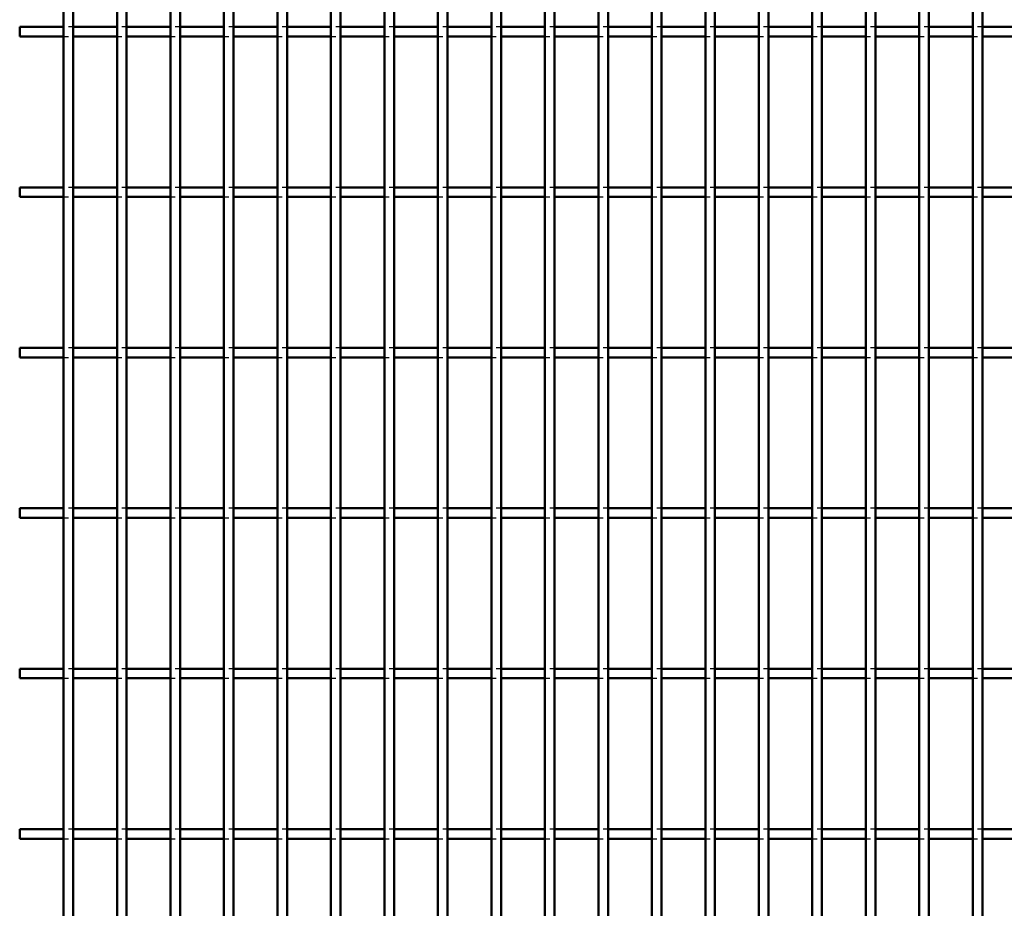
# Model space of a CAD drawing. Header units: millimetres. Extents: x -1015 to 606, y -500 to 954.
# Tile 5 of 36: x -410 to -206, y -315 to -131. Entities that reach past the tile are written whole.
import ezdxf

# ---------------------------------------------------------------- set-up
doc = ezdxf.new("R2010")
doc.units = ezdxf.units.MM
doc.linetypes.add('Dashed', pattern=[2, 1, -1])
doc.layers.add('AM_0', color=7, linetype='Continuous', lineweight=50)
doc.layers.add('AM_9', color=6, linetype='Dashed', lineweight=25)

# ---------------------------------------------------------------- blocks, each defined once
blk = doc.blocks.new('20_b9ivx4l7rkazm7r19v6qdyxkg________0_in_LPP2303311211120010003500_4')
at = {"layer": 'AM_0'}
for p, q in [((-400.96, -498), (-400.96, 498)), ((-398.96, -498), (-398.96, 498))]:
    blk.add_line(p, q, dxfattribs=at)
blk = doc.blocks.new('21_ufnlkhttu1fv2wo7rs1jqq7jd________0_in_LPP2303311211120010003500_4')
at = {"layer": 'AM_0'}
for p, q in [((-389.85, -498), (-389.85, 498)), ((-387.85, -498), (-387.85, 498))]:
    blk.add_line(p, q, dxfattribs=at)
blk = doc.blocks.new('22_hobgk9ei0oy7ge2rfniw9nuhb________0_in_LPP2303311211120010003500_4')
at = {"layer": 'AM_0'}
for p, q in [((-378.74, -498), (-378.74, 498)), ((-376.74, -498), (-376.74, 498))]:
    blk.add_line(p, q, dxfattribs=at)
blk = doc.blocks.new('23_7saxboh8l6sf9unbe8uggi7tl________0_in_LPP2303311211120010003500_4')
at = {"layer": 'AM_0'}
for p, q in [((-367.63, -498), (-367.63, 498)), ((-365.63, -498), (-365.63, 498))]:
    blk.add_line(p, q, dxfattribs=at)
blk = doc.blocks.new('24_174xf1a6877azo5z7wm1a33te________0_in_LPP2303311211120010003500_4')
at = {"layer": 'AM_0'}
for p, q in [((-356.52, -498), (-356.52, 498)), ((-354.52, -498), (-354.52, 498))]:
    blk.add_line(p, q, dxfattribs=at)
blk = doc.blocks.new('25_0iaknucqwzturcli5fsi6uh1n________0_in_LPP2303311211120010003500_4')
at = {"layer": 'AM_0'}
for p, q in [((-345.41, -498), (-345.41, 498)), ((-343.41, -498), (-343.41, 498))]:
    blk.add_line(p, q, dxfattribs=at)
blk = doc.blocks.new('26_es3xljby4ga29mbldcdrpm4el________0_in_LPP2303311211120010003500_4')
at = {"layer": 'AM_0'}
for p, q in [((-334.3, -498), (-334.3, 498)), ((-332.3, -498), (-332.3, 498))]:
    blk.add_line(p, q, dxfattribs=at)
blk = doc.blocks.new('27_r4i38nn1fzficjzfan4tdn6fq________0_in_LPP2303311211120010003500_4')
at = {"layer": 'AM_0'}
for p, q in [((-323.19, -498), (-323.19, 498)), ((-321.19, -498), (-321.19, 498))]:
    blk.add_line(p, q, dxfattribs=at)
blk = doc.blocks.new('28_yiw1eeb3guy2vz7v7uuff6l2j________0_in_LPP2303311211120010003500_4')
at = {"layer": 'AM_0'}
for p, q in [((-312.08, -498), (-312.08, 498)), ((-310.08, -498), (-310.08, 498))]:
    blk.add_line(p, q, dxfattribs=at)
blk = doc.blocks.new('29_l7u4xeykbmnhocfqa7s5eecsd________0_in_LPP2303311211120010003500_4')
at = {"layer": 'AM_0'}
for p, q in [((-300.97, -498), (-300.97, 498)), ((-298.97, -498), (-298.97, 498))]:
    blk.add_line(p, q, dxfattribs=at)
blk = doc.blocks.new('30_efvoe0zs6ik1ns1lmvk1f4gic________0_in_LPP2303311211120010003500_4')
at = {"layer": 'AM_0'}
for p, q in [((-289.86, -498), (-289.86, 498)), ((-287.86, -498), (-287.86, 498))]:
    blk.add_line(p, q, dxfattribs=at)
blk = doc.blocks.new('31_4q2sju2es4840s73s42qaz9yb________0_in_LPP2303311211120010003500_4')
at = {"layer": 'AM_0'}
for p, q in [((-278.75, -498), (-278.75, 498)), ((-276.75, -498), (-276.75, 498))]:
    blk.add_line(p, q, dxfattribs=at)
blk = doc.blocks.new('32_kbw3r86akd85r6uud1wrak5ae________0_in_LPP2303311211120010003500_4')
at = {"layer": 'AM_0'}
for p, q in [((-267.64, -498), (-267.64, 498)), ((-265.64, -498), (-265.64, 498))]:
    blk.add_line(p, q, dxfattribs=at)
blk = doc.blocks.new('33_bqim4rgqh8g6xrc9hobr12qmy________0_in_LPP2303311211120010003500_4')
at = {"layer": 'AM_0'}
for p, q in [((-256.53, -498), (-256.53, 498)), ((-254.53, -498), (-254.53, 498))]:
    blk.add_line(p, q, dxfattribs=at)
blk = doc.blocks.new('34_kq8p6gp3f8lbrd2mac67wwqxd________0_in_LPP2303311211120010003500_4')
at = {"layer": 'AM_0'}
for p, q in [((-245.42, -498), (-245.42, 498)), ((-243.42, -498), (-243.42, 498))]:
    blk.add_line(p, q, dxfattribs=at)
blk = doc.blocks.new('35_3ohi85i9ybtl62p0k716i2nnd________0_in_LPP2303311211120010003500_4')
at = {"layer": 'AM_0'}
for p, q in [((-234.31, -498), (-234.31, 498)), ((-232.31, -498), (-232.31, 498))]:
    blk.add_line(p, q, dxfattribs=at)
blk = doc.blocks.new('36_8ks6mjzjm1ajwxlqhmqkzzouj________0_in_LPP2303311211120010003500_4')
at = {"layer": 'AM_0'}
for p, q in [((-223.2, -498), (-223.2, 498)), ((-221.2, -498), (-221.2, 498))]:
    blk.add_line(p, q, dxfattribs=at)
blk = doc.blocks.new('37_t8kj4po48gv5l3sftjn7ik7dc________0_in_LPP2303311211120010003500_4')
at = {"layer": 'AM_0'}
for p, q in [((-212.09, -498), (-212.09, 498)), ((-210.09, -498), (-210.09, 498))]:
    blk.add_line(p, q, dxfattribs=at)
blk = doc.blocks.new('116_xn9st585wrcomz2m0mykvu8rd________0_in_LPP2303311211120010003500_4')
at = {"layer": 'AM_0'}
for p, q in [((-410.07, -300.97), (-410.07, -298.97)), ((-400.96, -298.97), (-410.07, -298.97)), ((-400.96, -298.97), (-400.96, -300.97)), ((-398.96, -300.97), (-398.96, -298.97)), ((-389.85, -298.97), (-398.96, -298.97)), ((-389.85, -298.97), (-389.85, -300.97)), ((-387.85, -300.97), (-387.85, -298.97)), ((-378.74, -298.97), (-387.85, -298.97)), ((-378.74, -298.97), (-378.74, -300.97)), ((-376.74, -300.97), (-376.74, -298.97)), ((-367.63, -298.97), (-376.74, -298.97)), ((-367.63, -298.97), (-367.63, -300.97)), ((-365.63, -300.97), (-365.63, -298.97)), ((-356.52, -298.97), (-365.63, -298.97)), ((-356.52, -298.97), (-356.52, -300.97)), ((-354.52, -300.97), (-354.52, -298.97)), ((-345.41, -298.97), (-354.52, -298.97)), ((-345.41, -298.97), (-345.41, -300.97)), ((-343.41, -300.97), (-343.41, -298.97)), ((-334.3, -298.97), (-343.41, -298.97)), ((-334.3, -298.97), (-334.3, -300.97)), ((-332.3, -300.97), (-332.3, -298.97)), ((-323.19, -298.97), (-332.3, -298.97)), ((-323.19, -298.97), (-323.19, -300.97)), ((-321.19, -300.97), (-321.19, -298.97)), ((-312.08, -298.97), (-321.19, -298.97)), ((-312.08, -298.97), (-312.08, -300.97)), ((-310.08, -300.97), (-310.08, -298.97)), ((-300.97, -298.97), (-310.08, -298.97)), ((-300.97, -298.97), (-300.97, -300.97)), ((-298.97, -300.97), (-298.97, -298.97)), ((-289.86, -298.97), (-298.97, -298.97)), ((-289.86, -298.97), (-289.86, -300.97)), ((-287.86, -300.97), (-287.86, -298.97)), ((-278.75, -298.97), (-287.86, -298.97)), ((-278.75, -298.97), (-278.75, -300.97)), ((-276.75, -300.97), (-276.75, -298.97)), ((-267.64, -298.97), (-276.75, -298.97)), ((-267.64, -298.97), (-267.64, -300.97)), ((-265.64, -300.97), (-265.64, -298.97)), ((-256.53, -298.97), (-265.64, -298.97)), ((-256.53, -298.97), (-256.53, -300.97)), ((-254.53, -300.97), (-254.53, -298.97)), ((-245.42, -298.97), (-254.53, -298.97)), ((-245.42, -298.97), (-245.42, -300.97)), ((-243.42, -300.97), (-243.42, -298.97)), ((-234.31, -298.97), (-243.42, -298.97)), ((-234.31, -298.97), (-234.31, -300.97)), ((-232.31, -300.97), (-232.31, -298.97)), ((-223.2, -298.97), (-232.31, -298.97)), ((-223.2, -298.97), (-223.2, -300.97)), ((-221.2, -300.97), (-221.2, -298.97)), ((-212.09, -298.97), (-221.2, -298.97)), ((-212.09, -298.97), (-212.09, -300.97)), ((-200.98, -298.97), (-210.09, -298.97)), ((-210.09, -300.97), (-210.09, -298.97)), ((-400.96, -300.97), (-410.07, -300.97)), ((-389.85, -300.97), (-398.96, -300.97)), ((-378.74, -300.97), (-387.85, -300.97)), ((-367.63, -300.97), (-376.74, -300.97)), ((-356.52, -300.97), (-365.63, -300.97)), ((-345.41, -300.97), (-354.52, -300.97)), ((-334.3, -300.97), (-343.41, -300.97)), ((-323.19, -300.97), (-332.3, -300.97)), ((-312.08, -300.97), (-321.19, -300.97)), ((-300.97, -300.97), (-310.08, -300.97)), ((-289.86, -300.97), (-298.97, -300.97)), ((-278.75, -300.97), (-287.86, -300.97)), ((-267.64, -300.97), (-276.75, -300.97)), ((-256.53, -300.97), (-265.64, -300.97)), ((-245.42, -300.97), (-254.53, -300.97)), ((-234.31, -300.97), (-243.42, -300.97)), ((-223.2, -300.97), (-232.31, -300.97)), ((-212.09, -300.97), (-221.2, -300.97)), ((-200.98, -300.97), (-210.09, -300.97))]:
    blk.add_line(p, q, dxfattribs=at)
at = {"layer": 'AM_9'}
for p, q in [((-398.96, -298.97), (-400.96, -298.97)), ((-387.85, -298.97), (-389.85, -298.97)), ((-376.74, -298.97), (-378.74, -298.97)), ((-365.63, -298.97), (-367.63, -298.97)), ((-354.52, -298.97), (-356.52, -298.97)), ((-343.41, -298.97), (-345.41, -298.97)), ((-332.3, -298.97), (-334.3, -298.97)), ((-321.19, -298.97), (-323.19, -298.97)), ((-310.08, -298.97), (-312.08, -298.97)), ((-298.97, -298.97), (-300.97, -298.97)), ((-287.86, -298.97), (-289.86, -298.97)), ((-276.75, -298.97), (-278.75, -298.97)), ((-265.64, -298.97), (-267.64, -298.97)), ((-254.53, -298.97), (-256.53, -298.97)), ((-243.42, -298.97), (-245.42, -298.97)), ((-232.31, -298.97), (-234.31, -298.97)), ((-221.2, -298.97), (-223.2, -298.97)), ((-210.09, -298.97), (-212.09, -298.97)), ((-400.96, -300.97), (-398.96, -300.97)), ((-389.85, -300.97), (-387.85, -300.97)), ((-378.74, -300.97), (-376.74, -300.97)), ((-367.63, -300.97), (-365.63, -300.97)), ((-356.52, -300.97), (-354.52, -300.97)), ((-345.41, -300.97), (-343.41, -300.97)), ((-334.3, -300.97), (-332.3, -300.97)), ((-323.19, -300.97), (-321.19, -300.97)), ((-312.08, -300.97), (-310.08, -300.97)), ((-300.97, -300.97), (-298.97, -300.97)), ((-289.86, -300.97), (-287.86, -300.97)), ((-278.75, -300.97), (-276.75, -300.97)), ((-267.64, -300.97), (-265.64, -300.97)), ((-256.53, -300.97), (-254.53, -300.97)), ((-245.42, -300.97), (-243.42, -300.97)), ((-234.31, -300.97), (-232.31, -300.97)), ((-223.2, -300.97), (-221.2, -300.97)), ((-212.09, -300.97), (-210.09, -300.97))]:
    blk.add_line(p, q, dxfattribs=at)
blk = doc.blocks.new('117_vaggfbyupqw2juxly387p0o7k________0_in_LPP2303311211120010003500_4')
at = {"layer": 'AM_0'}
for p, q in [((-410.07, -267.64), (-410.07, -265.64)), ((-400.96, -265.64), (-410.07, -265.64)), ((-400.96, -265.64), (-400.96, -267.64)), ((-398.96, -267.64), (-398.96, -265.64)), ((-389.85, -265.64), (-398.96, -265.64)), ((-389.85, -265.64), (-389.85, -267.64)), ((-387.85, -267.64), (-387.85, -265.64)), ((-378.74, -265.64), (-387.85, -265.64)), ((-378.74, -265.64), (-378.74, -267.64)), ((-376.74, -267.64), (-376.74, -265.64)), ((-367.63, -265.64), (-376.74, -265.64)), ((-367.63, -265.64), (-367.63, -267.64)), ((-365.63, -267.64), (-365.63, -265.64)), ((-356.52, -265.64), (-365.63, -265.64)), ((-356.52, -265.64), (-356.52, -267.64)), ((-354.52, -267.64), (-354.52, -265.64)), ((-345.41, -265.64), (-354.52, -265.64)), ((-345.41, -265.64), (-345.41, -267.64)), ((-343.41, -267.64), (-343.41, -265.64)), ((-334.3, -265.64), (-343.41, -265.64)), ((-334.3, -265.64), (-334.3, -267.64)), ((-332.3, -267.64), (-332.3, -265.64)), ((-323.19, -265.64), (-332.3, -265.64)), ((-323.19, -265.64), (-323.19, -267.64)), ((-321.19, -267.64), (-321.19, -265.64)), ((-312.08, -265.64), (-321.19, -265.64)), ((-312.08, -265.64), (-312.08, -267.64)), ((-310.08, -267.64), (-310.08, -265.64)), ((-300.97, -265.64), (-310.08, -265.64)), ((-300.97, -265.64), (-300.97, -267.64)), ((-298.97, -267.64), (-298.97, -265.64)), ((-289.86, -265.64), (-298.97, -265.64)), ((-289.86, -265.64), (-289.86, -267.64)), ((-287.86, -267.64), (-287.86, -265.64)), ((-278.75, -265.64), (-287.86, -265.64)), ((-278.75, -265.64), (-278.75, -267.64)), ((-276.75, -267.64), (-276.75, -265.64)), ((-267.64, -265.64), (-276.75, -265.64)), ((-267.64, -265.64), (-267.64, -267.64)), ((-265.64, -267.64), (-265.64, -265.64)), ((-256.53, -265.64), (-265.64, -265.64)), ((-256.53, -265.64), (-256.53, -267.64)), ((-254.53, -267.64), (-254.53, -265.64)), ((-245.42, -265.64), (-254.53, -265.64)), ((-245.42, -265.64), (-245.42, -267.64)), ((-243.42, -267.64), (-243.42, -265.64)), ((-234.31, -265.64), (-243.42, -265.64)), ((-234.31, -265.64), (-234.31, -267.64)), ((-232.31, -267.64), (-232.31, -265.64)), ((-223.2, -265.64), (-232.31, -265.64)), ((-223.2, -265.64), (-223.2, -267.64)), ((-221.2, -267.64), (-221.2, -265.64)), ((-212.09, -265.64), (-221.2, -265.64)), ((-212.09, -265.64), (-212.09, -267.64)), ((-200.98, -265.64), (-210.09, -265.64)), ((-210.09, -267.64), (-210.09, -265.64)), ((-400.96, -267.64), (-410.07, -267.64)), ((-389.85, -267.64), (-398.96, -267.64)), ((-378.74, -267.64), (-387.85, -267.64)), ((-367.63, -267.64), (-376.74, -267.64)), ((-356.52, -267.64), (-365.63, -267.64)), ((-345.41, -267.64), (-354.52, -267.64)), ((-334.3, -267.64), (-343.41, -267.64)), ((-323.19, -267.64), (-332.3, -267.64)), ((-312.08, -267.64), (-321.19, -267.64)), ((-300.97, -267.64), (-310.08, -267.64)), ((-289.86, -267.64), (-298.97, -267.64)), ((-278.75, -267.64), (-287.86, -267.64)), ((-267.64, -267.64), (-276.75, -267.64)), ((-256.53, -267.64), (-265.64, -267.64)), ((-245.42, -267.64), (-254.53, -267.64)), ((-234.31, -267.64), (-243.42, -267.64)), ((-223.2, -267.64), (-232.31, -267.64)), ((-212.09, -267.64), (-221.2, -267.64)), ((-200.98, -267.64), (-210.09, -267.64))]:
    blk.add_line(p, q, dxfattribs=at)
at = {"layer": 'AM_9'}
for p, q in [((-398.96, -265.64), (-400.96, -265.64)), ((-387.85, -265.64), (-389.85, -265.64)), ((-376.74, -265.64), (-378.74, -265.64)), ((-365.63, -265.64), (-367.63, -265.64)), ((-354.52, -265.64), (-356.52, -265.64)), ((-343.41, -265.64), (-345.41, -265.64)), ((-332.3, -265.64), (-334.3, -265.64)), ((-321.19, -265.64), (-323.19, -265.64)), ((-310.08, -265.64), (-312.08, -265.64)), ((-298.97, -265.64), (-300.97, -265.64)), ((-287.86, -265.64), (-289.86, -265.64)), ((-276.75, -265.64), (-278.75, -265.64)), ((-265.64, -265.64), (-267.64, -265.64)), ((-254.53, -265.64), (-256.53, -265.64)), ((-243.42, -265.64), (-245.42, -265.64)), ((-232.31, -265.64), (-234.31, -265.64)), ((-221.2, -265.64), (-223.2, -265.64)), ((-210.09, -265.64), (-212.09, -265.64)), ((-400.96, -267.64), (-398.96, -267.64)), ((-389.85, -267.64), (-387.85, -267.64)), ((-378.74, -267.64), (-376.74, -267.64)), ((-367.63, -267.64), (-365.63, -267.64)), ((-356.52, -267.64), (-354.52, -267.64)), ((-345.41, -267.64), (-343.41, -267.64)), ((-334.3, -267.64), (-332.3, -267.64)), ((-323.19, -267.64), (-321.19, -267.64)), ((-312.08, -267.64), (-310.08, -267.64)), ((-300.97, -267.64), (-298.97, -267.64)), ((-289.86, -267.64), (-287.86, -267.64)), ((-278.75, -267.64), (-276.75, -267.64)), ((-267.64, -267.64), (-265.64, -267.64)), ((-256.53, -267.64), (-254.53, -267.64)), ((-245.42, -267.64), (-243.42, -267.64)), ((-234.31, -267.64), (-232.31, -267.64)), ((-223.2, -267.64), (-221.2, -267.64)), ((-212.09, -267.64), (-210.09, -267.64))]:
    blk.add_line(p, q, dxfattribs=at)
blk = doc.blocks.new('118_pbv82y65k9glktgyusn21a4jd________0_in_LPP2303311211120010003500_4')
at = {"layer": 'AM_0'}
for p, q in [((-410.07, -234.31), (-410.07, -232.31)), ((-400.96, -232.31), (-410.07, -232.31)), ((-400.96, -232.31), (-400.96, -234.31)), ((-398.96, -234.31), (-398.96, -232.31)), ((-389.85, -232.31), (-398.96, -232.31)), ((-389.85, -232.31), (-389.85, -234.31)), ((-387.85, -234.31), (-387.85, -232.31)), ((-378.74, -232.31), (-387.85, -232.31)), ((-378.74, -232.31), (-378.74, -234.31)), ((-376.74, -234.31), (-376.74, -232.31)), ((-367.63, -232.31), (-376.74, -232.31)), ((-367.63, -232.31), (-367.63, -234.31)), ((-365.63, -234.31), (-365.63, -232.31)), ((-356.52, -232.31), (-365.63, -232.31)), ((-356.52, -232.31), (-356.52, -234.31)), ((-354.52, -234.31), (-354.52, -232.31)), ((-345.41, -232.31), (-354.52, -232.31)), ((-345.41, -232.31), (-345.41, -234.31)), ((-343.41, -234.31), (-343.41, -232.31)), ((-334.3, -232.31), (-343.41, -232.31)), ((-334.3, -232.31), (-334.3, -234.31)), ((-332.3, -234.31), (-332.3, -232.31)), ((-323.19, -232.31), (-332.3, -232.31)), ((-323.19, -232.31), (-323.19, -234.31)), ((-321.19, -234.31), (-321.19, -232.31)), ((-312.08, -232.31), (-321.19, -232.31)), ((-312.08, -232.31), (-312.08, -234.31)), ((-310.08, -234.31), (-310.08, -232.31)), ((-300.97, -232.31), (-310.08, -232.31)), ((-300.97, -232.31), (-300.97, -234.31)), ((-298.97, -234.31), (-298.97, -232.31)), ((-289.86, -232.31), (-298.97, -232.31)), ((-289.86, -232.31), (-289.86, -234.31)), ((-287.86, -234.31), (-287.86, -232.31)), ((-278.75, -232.31), (-287.86, -232.31)), ((-278.75, -232.31), (-278.75, -234.31)), ((-276.75, -234.31), (-276.75, -232.31)), ((-267.64, -232.31), (-276.75, -232.31)), ((-267.64, -232.31), (-267.64, -234.31)), ((-265.64, -234.31), (-265.64, -232.31)), ((-256.53, -232.31), (-265.64, -232.31)), ((-256.53, -232.31), (-256.53, -234.31)), ((-254.53, -234.31), (-254.53, -232.31)), ((-245.42, -232.31), (-254.53, -232.31)), ((-245.42, -232.31), (-245.42, -234.31)), ((-243.42, -234.31), (-243.42, -232.31)), ((-234.31, -232.31), (-243.42, -232.31)), ((-234.31, -232.31), (-234.31, -234.31)), ((-232.31, -234.31), (-232.31, -232.31)), ((-223.2, -232.31), (-232.31, -232.31)), ((-223.2, -232.31), (-223.2, -234.31)), ((-221.2, -234.31), (-221.2, -232.31)), ((-212.09, -232.31), (-221.2, -232.31)), ((-212.09, -232.31), (-212.09, -234.31)), ((-200.98, -232.31), (-210.09, -232.31)), ((-210.09, -234.31), (-210.09, -232.31)), ((-400.96, -234.31), (-410.07, -234.31)), ((-389.85, -234.31), (-398.96, -234.31)), ((-378.74, -234.31), (-387.85, -234.31)), ((-367.63, -234.31), (-376.74, -234.31)), ((-356.52, -234.31), (-365.63, -234.31)), ((-345.41, -234.31), (-354.52, -234.31)), ((-334.3, -234.31), (-343.41, -234.31)), ((-323.19, -234.31), (-332.3, -234.31)), ((-312.08, -234.31), (-321.19, -234.31)), ((-300.97, -234.31), (-310.08, -234.31)), ((-289.86, -234.31), (-298.97, -234.31)), ((-278.75, -234.31), (-287.86, -234.31)), ((-267.64, -234.31), (-276.75, -234.31)), ((-256.53, -234.31), (-265.64, -234.31)), ((-245.42, -234.31), (-254.53, -234.31)), ((-234.31, -234.31), (-243.42, -234.31)), ((-223.2, -234.31), (-232.31, -234.31)), ((-212.09, -234.31), (-221.2, -234.31)), ((-200.98, -234.31), (-210.09, -234.31))]:
    blk.add_line(p, q, dxfattribs=at)
at = {"layer": 'AM_9'}
for p, q in [((-398.96, -232.31), (-400.96, -232.31)), ((-387.85, -232.31), (-389.85, -232.31)), ((-376.74, -232.31), (-378.74, -232.31)), ((-365.63, -232.31), (-367.63, -232.31)), ((-354.52, -232.31), (-356.52, -232.31)), ((-343.41, -232.31), (-345.41, -232.31)), ((-332.3, -232.31), (-334.3, -232.31)), ((-321.19, -232.31), (-323.19, -232.31)), ((-310.08, -232.31), (-312.08, -232.31)), ((-298.97, -232.31), (-300.97, -232.31)), ((-287.86, -232.31), (-289.86, -232.31)), ((-276.75, -232.31), (-278.75, -232.31)), ((-265.64, -232.31), (-267.64, -232.31)), ((-254.53, -232.31), (-256.53, -232.31)), ((-243.42, -232.31), (-245.42, -232.31)), ((-232.31, -232.31), (-234.31, -232.31)), ((-221.2, -232.31), (-223.2, -232.31)), ((-210.09, -232.31), (-212.09, -232.31)), ((-400.96, -234.31), (-398.96, -234.31)), ((-389.85, -234.31), (-387.85, -234.31)), ((-378.74, -234.31), (-376.74, -234.31)), ((-367.63, -234.31), (-365.63, -234.31)), ((-356.52, -234.31), (-354.52, -234.31)), ((-345.41, -234.31), (-343.41, -234.31)), ((-334.3, -234.31), (-332.3, -234.31)), ((-323.19, -234.31), (-321.19, -234.31)), ((-312.08, -234.31), (-310.08, -234.31)), ((-300.97, -234.31), (-298.97, -234.31)), ((-289.86, -234.31), (-287.86, -234.31)), ((-278.75, -234.31), (-276.75, -234.31)), ((-267.64, -234.31), (-265.64, -234.31)), ((-256.53, -234.31), (-254.53, -234.31)), ((-245.42, -234.31), (-243.42, -234.31)), ((-234.31, -234.31), (-232.31, -234.31)), ((-223.2, -234.31), (-221.2, -234.31)), ((-212.09, -234.31), (-210.09, -234.31))]:
    blk.add_line(p, q, dxfattribs=at)
blk = doc.blocks.new('119_dyv3ry1vg2an5c2fqrg4rovfl________0_in_LPP2303311211120010003500_4')
at = {"layer": 'AM_0'}
for p, q in [((-410.07, -200.98), (-410.07, -198.98)), ((-400.96, -198.98), (-410.07, -198.98)), ((-400.96, -198.98), (-400.96, -200.98)), ((-398.96, -200.98), (-398.96, -198.98)), ((-389.85, -198.98), (-398.96, -198.98)), ((-389.85, -198.98), (-389.85, -200.98)), ((-387.85, -200.98), (-387.85, -198.98)), ((-378.74, -198.98), (-387.85, -198.98)), ((-378.74, -198.98), (-378.74, -200.98)), ((-376.74, -200.98), (-376.74, -198.98)), ((-367.63, -198.98), (-376.74, -198.98)), ((-367.63, -198.98), (-367.63, -200.98)), ((-365.63, -200.98), (-365.63, -198.98)), ((-356.52, -198.98), (-365.63, -198.98)), ((-356.52, -198.98), (-356.52, -200.98)), ((-354.52, -200.98), (-354.52, -198.98)), ((-345.41, -198.98), (-354.52, -198.98)), ((-345.41, -198.98), (-345.41, -200.98)), ((-343.41, -200.98), (-343.41, -198.98)), ((-334.3, -198.98), (-343.41, -198.98)), ((-334.3, -198.98), (-334.3, -200.98)), ((-332.3, -200.98), (-332.3, -198.98)), ((-323.19, -198.98), (-332.3, -198.98)), ((-323.19, -198.98), (-323.19, -200.98)), ((-321.19, -200.98), (-321.19, -198.98)), ((-312.08, -198.98), (-321.19, -198.98)), ((-312.08, -198.98), (-312.08, -200.98)), ((-310.08, -200.98), (-310.08, -198.98)), ((-300.97, -198.98), (-310.08, -198.98)), ((-300.97, -198.98), (-300.97, -200.98)), ((-298.97, -200.98), (-298.97, -198.98)), ((-289.86, -198.98), (-298.97, -198.98)), ((-289.86, -198.98), (-289.86, -200.98)), ((-287.86, -200.98), (-287.86, -198.98)), ((-278.75, -198.98), (-287.86, -198.98)), ((-278.75, -198.98), (-278.75, -200.98)), ((-276.75, -200.98), (-276.75, -198.98)), ((-267.64, -198.98), (-276.75, -198.98)), ((-267.64, -198.98), (-267.64, -200.98)), ((-265.64, -200.98), (-265.64, -198.98)), ((-256.53, -198.98), (-265.64, -198.98)), ((-256.53, -198.98), (-256.53, -200.98)), ((-254.53, -200.98), (-254.53, -198.98)), ((-245.42, -198.98), (-254.53, -198.98)), ((-245.42, -198.98), (-245.42, -200.98)), ((-243.42, -200.98), (-243.42, -198.98)), ((-234.31, -198.98), (-243.42, -198.98)), ((-234.31, -198.98), (-234.31, -200.98)), ((-232.31, -200.98), (-232.31, -198.98)), ((-223.2, -198.98), (-232.31, -198.98)), ((-223.2, -198.98), (-223.2, -200.98)), ((-221.2, -200.98), (-221.2, -198.98)), ((-212.09, -198.98), (-221.2, -198.98)), ((-212.09, -198.98), (-212.09, -200.98)), ((-200.98, -198.98), (-210.09, -198.98)), ((-210.09, -200.98), (-210.09, -198.98)), ((-400.96, -200.98), (-410.07, -200.98)), ((-389.85, -200.98), (-398.96, -200.98)), ((-378.74, -200.98), (-387.85, -200.98)), ((-367.63, -200.98), (-376.74, -200.98)), ((-356.52, -200.98), (-365.63, -200.98)), ((-345.41, -200.98), (-354.52, -200.98)), ((-334.3, -200.98), (-343.41, -200.98)), ((-323.19, -200.98), (-332.3, -200.98)), ((-312.08, -200.98), (-321.19, -200.98)), ((-300.97, -200.98), (-310.08, -200.98)), ((-289.86, -200.98), (-298.97, -200.98)), ((-278.75, -200.98), (-287.86, -200.98)), ((-267.64, -200.98), (-276.75, -200.98)), ((-256.53, -200.98), (-265.64, -200.98)), ((-245.42, -200.98), (-254.53, -200.98)), ((-234.31, -200.98), (-243.42, -200.98)), ((-223.2, -200.98), (-232.31, -200.98)), ((-212.09, -200.98), (-221.2, -200.98)), ((-200.98, -200.98), (-210.09, -200.98))]:
    blk.add_line(p, q, dxfattribs=at)
at = {"layer": 'AM_9'}
for p, q in [((-398.96, -198.98), (-400.96, -198.98)), ((-387.85, -198.98), (-389.85, -198.98)), ((-376.74, -198.98), (-378.74, -198.98)), ((-365.63, -198.98), (-367.63, -198.98)), ((-354.52, -198.98), (-356.52, -198.98)), ((-343.41, -198.98), (-345.41, -198.98)), ((-332.3, -198.98), (-334.3, -198.98)), ((-321.19, -198.98), (-323.19, -198.98)), ((-310.08, -198.98), (-312.08, -198.98)), ((-298.97, -198.98), (-300.97, -198.98)), ((-287.86, -198.98), (-289.86, -198.98)), ((-276.75, -198.98), (-278.75, -198.98)), ((-265.64, -198.98), (-267.64, -198.98)), ((-254.53, -198.98), (-256.53, -198.98)), ((-243.42, -198.98), (-245.42, -198.98)), ((-232.31, -198.98), (-234.31, -198.98)), ((-221.2, -198.98), (-223.2, -198.98)), ((-210.09, -198.98), (-212.09, -198.98)), ((-400.96, -200.98), (-398.96, -200.98)), ((-389.85, -200.98), (-387.85, -200.98)), ((-378.74, -200.98), (-376.74, -200.98)), ((-367.63, -200.98), (-365.63, -200.98)), ((-356.52, -200.98), (-354.52, -200.98)), ((-345.41, -200.98), (-343.41, -200.98)), ((-334.3, -200.98), (-332.3, -200.98)), ((-323.19, -200.98), (-321.19, -200.98)), ((-312.08, -200.98), (-310.08, -200.98)), ((-300.97, -200.98), (-298.97, -200.98)), ((-289.86, -200.98), (-287.86, -200.98)), ((-278.75, -200.98), (-276.75, -200.98)), ((-267.64, -200.98), (-265.64, -200.98)), ((-256.53, -200.98), (-254.53, -200.98)), ((-245.42, -200.98), (-243.42, -200.98)), ((-234.31, -200.98), (-232.31, -200.98)), ((-223.2, -200.98), (-221.2, -200.98)), ((-212.09, -200.98), (-210.09, -200.98))]:
    blk.add_line(p, q, dxfattribs=at)
blk = doc.blocks.new('120_0fl9swj29xdw48ppc44bey61g________0_in_LPP2303311211120010003500_4')
at = {"layer": 'AM_0'}
for p, q in [((-410.07, -167.65), (-410.07, -165.65)), ((-400.96, -165.65), (-410.07, -165.65)), ((-400.96, -165.65), (-400.96, -167.65)), ((-398.96, -167.65), (-398.96, -165.65)), ((-389.85, -165.65), (-398.96, -165.65)), ((-389.85, -165.65), (-389.85, -167.65)), ((-387.85, -167.65), (-387.85, -165.65)), ((-378.74, -165.65), (-387.85, -165.65)), ((-378.74, -165.65), (-378.74, -167.65)), ((-376.74, -167.65), (-376.74, -165.65)), ((-367.63, -165.65), (-376.74, -165.65)), ((-367.63, -165.65), (-367.63, -167.65)), ((-365.63, -167.65), (-365.63, -165.65)), ((-356.52, -165.65), (-365.63, -165.65)), ((-356.52, -165.65), (-356.52, -167.65)), ((-354.52, -167.65), (-354.52, -165.65)), ((-345.41, -165.65), (-354.52, -165.65)), ((-345.41, -165.65), (-345.41, -167.65)), ((-343.41, -167.65), (-343.41, -165.65)), ((-334.3, -165.65), (-343.41, -165.65)), ((-334.3, -165.65), (-334.3, -167.65)), ((-332.3, -167.65), (-332.3, -165.65)), ((-323.19, -165.65), (-332.3, -165.65)), ((-323.19, -165.65), (-323.19, -167.65)), ((-321.19, -167.65), (-321.19, -165.65)), ((-312.08, -165.65), (-321.19, -165.65)), ((-312.08, -165.65), (-312.08, -167.65)), ((-310.08, -167.65), (-310.08, -165.65)), ((-300.97, -165.65), (-310.08, -165.65)), ((-300.97, -165.65), (-300.97, -167.65)), ((-298.97, -167.65), (-298.97, -165.65)), ((-289.86, -165.65), (-298.97, -165.65)), ((-289.86, -165.65), (-289.86, -167.65)), ((-287.86, -167.65), (-287.86, -165.65)), ((-278.75, -165.65), (-287.86, -165.65)), ((-278.75, -165.65), (-278.75, -167.65)), ((-276.75, -167.65), (-276.75, -165.65)), ((-267.64, -165.65), (-276.75, -165.65)), ((-267.64, -165.65), (-267.64, -167.65)), ((-265.64, -167.65), (-265.64, -165.65)), ((-256.53, -165.65), (-265.64, -165.65)), ((-256.53, -165.65), (-256.53, -167.65)), ((-254.53, -167.65), (-254.53, -165.65)), ((-245.42, -165.65), (-254.53, -165.65)), ((-245.42, -165.65), (-245.42, -167.65)), ((-243.42, -167.65), (-243.42, -165.65)), ((-234.31, -165.65), (-243.42, -165.65)), ((-234.31, -165.65), (-234.31, -167.65)), ((-232.31, -167.65), (-232.31, -165.65)), ((-223.2, -165.65), (-232.31, -165.65)), ((-223.2, -165.65), (-223.2, -167.65)), ((-221.2, -167.65), (-221.2, -165.65)), ((-212.09, -165.65), (-221.2, -165.65)), ((-212.09, -165.65), (-212.09, -167.65)), ((-200.98, -165.65), (-210.09, -165.65)), ((-210.09, -167.65), (-210.09, -165.65)), ((-400.96, -167.65), (-410.07, -167.65)), ((-389.85, -167.65), (-398.96, -167.65)), ((-378.74, -167.65), (-387.85, -167.65)), ((-367.63, -167.65), (-376.74, -167.65)), ((-356.52, -167.65), (-365.63, -167.65)), ((-345.41, -167.65), (-354.52, -167.65)), ((-334.3, -167.65), (-343.41, -167.65)), ((-323.19, -167.65), (-332.3, -167.65)), ((-312.08, -167.65), (-321.19, -167.65)), ((-300.97, -167.65), (-310.08, -167.65)), ((-289.86, -167.65), (-298.97, -167.65)), ((-278.75, -167.65), (-287.86, -167.65)), ((-267.64, -167.65), (-276.75, -167.65)), ((-256.53, -167.65), (-265.64, -167.65)), ((-245.42, -167.65), (-254.53, -167.65)), ((-234.31, -167.65), (-243.42, -167.65)), ((-223.2, -167.65), (-232.31, -167.65)), ((-212.09, -167.65), (-221.2, -167.65)), ((-200.98, -167.65), (-210.09, -167.65))]:
    blk.add_line(p, q, dxfattribs=at)
at = {"layer": 'AM_9'}
for p, q in [((-398.96, -165.65), (-400.96, -165.65)), ((-387.85, -165.65), (-389.85, -165.65)), ((-376.74, -165.65), (-378.74, -165.65)), ((-365.63, -165.65), (-367.63, -165.65)), ((-354.52, -165.65), (-356.52, -165.65)), ((-343.41, -165.65), (-345.41, -165.65)), ((-332.3, -165.65), (-334.3, -165.65)), ((-321.19, -165.65), (-323.19, -165.65)), ((-310.08, -165.65), (-312.08, -165.65)), ((-298.97, -165.65), (-300.97, -165.65)), ((-287.86, -165.65), (-289.86, -165.65)), ((-276.75, -165.65), (-278.75, -165.65)), ((-265.64, -165.65), (-267.64, -165.65)), ((-254.53, -165.65), (-256.53, -165.65)), ((-243.42, -165.65), (-245.42, -165.65)), ((-232.31, -165.65), (-234.31, -165.65)), ((-221.2, -165.65), (-223.2, -165.65)), ((-210.09, -165.65), (-212.09, -165.65)), ((-400.96, -167.65), (-398.96, -167.65)), ((-389.85, -167.65), (-387.85, -167.65)), ((-378.74, -167.65), (-376.74, -167.65)), ((-367.63, -167.65), (-365.63, -167.65)), ((-356.52, -167.65), (-354.52, -167.65)), ((-345.41, -167.65), (-343.41, -167.65)), ((-334.3, -167.65), (-332.3, -167.65)), ((-323.19, -167.65), (-321.19, -167.65)), ((-312.08, -167.65), (-310.08, -167.65)), ((-300.97, -167.65), (-298.97, -167.65)), ((-289.86, -167.65), (-287.86, -167.65)), ((-278.75, -167.65), (-276.75, -167.65)), ((-267.64, -167.65), (-265.64, -167.65)), ((-256.53, -167.65), (-254.53, -167.65)), ((-245.42, -167.65), (-243.42, -167.65)), ((-234.31, -167.65), (-232.31, -167.65)), ((-223.2, -167.65), (-221.2, -167.65)), ((-212.09, -167.65), (-210.09, -167.65))]:
    blk.add_line(p, q, dxfattribs=at)
blk = doc.blocks.new('121_1d6qlt20telz8jl3k7enst60c________0_in_LPP2303311211120010003500_4')
at = {"layer": 'AM_0'}
for p, q in [((-410.07, -134.32), (-410.07, -132.32)), ((-400.96, -132.32), (-410.07, -132.32)), ((-400.96, -132.32), (-400.96, -134.32)), ((-398.96, -134.32), (-398.96, -132.32)), ((-389.85, -132.32), (-398.96, -132.32)), ((-389.85, -132.32), (-389.85, -134.32)), ((-387.85, -134.32), (-387.85, -132.32)), ((-378.74, -132.32), (-387.85, -132.32)), ((-378.74, -132.32), (-378.74, -134.32)), ((-376.74, -134.32), (-376.74, -132.32)), ((-367.63, -132.32), (-376.74, -132.32)), ((-367.63, -132.32), (-367.63, -134.32)), ((-365.63, -134.32), (-365.63, -132.32)), ((-356.52, -132.32), (-365.63, -132.32)), ((-356.52, -132.32), (-356.52, -134.32)), ((-354.52, -134.32), (-354.52, -132.32)), ((-345.41, -132.32), (-354.52, -132.32)), ((-345.41, -132.32), (-345.41, -134.32)), ((-343.41, -134.32), (-343.41, -132.32)), ((-334.3, -132.32), (-343.41, -132.32)), ((-334.3, -132.32), (-334.3, -134.32)), ((-332.3, -134.32), (-332.3, -132.32)), ((-323.19, -132.32), (-332.3, -132.32)), ((-323.19, -132.32), (-323.19, -134.32)), ((-321.19, -134.32), (-321.19, -132.32)), ((-312.08, -132.32), (-321.19, -132.32)), ((-312.08, -132.32), (-312.08, -134.32)), ((-310.08, -134.32), (-310.08, -132.32)), ((-300.97, -132.32), (-310.08, -132.32)), ((-300.97, -132.32), (-300.97, -134.32)), ((-298.97, -134.32), (-298.97, -132.32)), ((-289.86, -132.32), (-298.97, -132.32)), ((-289.86, -132.32), (-289.86, -134.32)), ((-287.86, -134.32), (-287.86, -132.32)), ((-278.75, -132.32), (-287.86, -132.32)), ((-278.75, -132.32), (-278.75, -134.32)), ((-276.75, -134.32), (-276.75, -132.32)), ((-267.64, -132.32), (-276.75, -132.32)), ((-267.64, -132.32), (-267.64, -134.32)), ((-265.64, -134.32), (-265.64, -132.32)), ((-256.53, -132.32), (-265.64, -132.32)), ((-256.53, -132.32), (-256.53, -134.32)), ((-254.53, -134.32), (-254.53, -132.32)), ((-245.42, -132.32), (-254.53, -132.32)), ((-245.42, -132.32), (-245.42, -134.32)), ((-243.42, -134.32), (-243.42, -132.32)), ((-234.31, -132.32), (-243.42, -132.32)), ((-234.31, -132.32), (-234.31, -134.32)), ((-232.31, -134.32), (-232.31, -132.32)), ((-223.2, -132.32), (-232.31, -132.32)), ((-223.2, -132.32), (-223.2, -134.32)), ((-221.2, -134.32), (-221.2, -132.32)), ((-212.09, -132.32), (-221.2, -132.32)), ((-212.09, -132.32), (-212.09, -134.32)), ((-200.98, -132.32), (-210.09, -132.32)), ((-210.09, -134.32), (-210.09, -132.32)), ((-400.96, -134.32), (-410.07, -134.32)), ((-389.85, -134.32), (-398.96, -134.32)), ((-378.74, -134.32), (-387.85, -134.32)), ((-367.63, -134.32), (-376.74, -134.32)), ((-356.52, -134.32), (-365.63, -134.32)), ((-345.41, -134.32), (-354.52, -134.32)), ((-334.3, -134.32), (-343.41, -134.32)), ((-323.19, -134.32), (-332.3, -134.32)), ((-312.08, -134.32), (-321.19, -134.32)), ((-300.97, -134.32), (-310.08, -134.32)), ((-289.86, -134.32), (-298.97, -134.32)), ((-278.75, -134.32), (-287.86, -134.32)), ((-267.64, -134.32), (-276.75, -134.32)), ((-256.53, -134.32), (-265.64, -134.32)), ((-245.42, -134.32), (-254.53, -134.32)), ((-234.31, -134.32), (-243.42, -134.32)), ((-223.2, -134.32), (-232.31, -134.32)), ((-212.09, -134.32), (-221.2, -134.32)), ((-200.98, -134.32), (-210.09, -134.32))]:
    blk.add_line(p, q, dxfattribs=at)
at = {"layer": 'AM_9'}
for p, q in [((-398.96, -132.32), (-400.96, -132.32)), ((-387.85, -132.32), (-389.85, -132.32)), ((-376.74, -132.32), (-378.74, -132.32)), ((-365.63, -132.32), (-367.63, -132.32)), ((-354.52, -132.32), (-356.52, -132.32)), ((-343.41, -132.32), (-345.41, -132.32)), ((-332.3, -132.32), (-334.3, -132.32)), ((-321.19, -132.32), (-323.19, -132.32)), ((-310.08, -132.32), (-312.08, -132.32)), ((-298.97, -132.32), (-300.97, -132.32)), ((-287.86, -132.32), (-289.86, -132.32)), ((-276.75, -132.32), (-278.75, -132.32)), ((-265.64, -132.32), (-267.64, -132.32)), ((-254.53, -132.32), (-256.53, -132.32)), ((-243.42, -132.32), (-245.42, -132.32)), ((-232.31, -132.32), (-234.31, -132.32)), ((-221.2, -132.32), (-223.2, -132.32)), ((-210.09, -132.32), (-212.09, -132.32)), ((-400.96, -134.32), (-398.96, -134.32)), ((-389.85, -134.32), (-387.85, -134.32)), ((-378.74, -134.32), (-376.74, -134.32)), ((-367.63, -134.32), (-365.63, -134.32)), ((-356.52, -134.32), (-354.52, -134.32)), ((-345.41, -134.32), (-343.41, -134.32)), ((-334.3, -134.32), (-332.3, -134.32)), ((-323.19, -134.32), (-321.19, -134.32)), ((-312.08, -134.32), (-310.08, -134.32)), ((-300.97, -134.32), (-298.97, -134.32)), ((-289.86, -134.32), (-287.86, -134.32)), ((-278.75, -134.32), (-276.75, -134.32)), ((-267.64, -134.32), (-265.64, -134.32)), ((-256.53, -134.32), (-254.53, -134.32)), ((-245.42, -134.32), (-243.42, -134.32)), ((-234.31, -134.32), (-232.31, -134.32)), ((-223.2, -134.32), (-221.2, -134.32)), ((-212.09, -134.32), (-210.09, -134.32))]:
    blk.add_line(p, q, dxfattribs=at)

msp = doc.modelspace()

# ---------------------------------------------------------------- block references
for name in ['20_b9ivx4l7rkazm7r19v6qdyxkg________0_in_LPP2303311211120010003500_4', '21_ufnlkhttu1fv2wo7rs1jqq7jd________0_in_LPP2303311211120010003500_4', '22_hobgk9ei0oy7ge2rfniw9nuhb________0_in_LPP2303311211120010003500_4', '23_7saxboh8l6sf9unbe8uggi7tl________0_in_LPP2303311211120010003500_4', '24_174xf1a6877azo5z7wm1a33te________0_in_LPP2303311211120010003500_4', '25_0iaknucqwzturcli5fsi6uh1n________0_in_LPP2303311211120010003500_4', '26_es3xljby4ga29mbldcdrpm4el________0_in_LPP2303311211120010003500_4', '27_r4i38nn1fzficjzfan4tdn6fq________0_in_LPP2303311211120010003500_4', '28_yiw1eeb3guy2vz7v7uuff6l2j________0_in_LPP2303311211120010003500_4', '29_l7u4xeykbmnhocfqa7s5eecsd________0_in_LPP2303311211120010003500_4', '30_efvoe0zs6ik1ns1lmvk1f4gic________0_in_LPP2303311211120010003500_4', '31_4q2sju2es4840s73s42qaz9yb________0_in_LPP2303311211120010003500_4', '32_kbw3r86akd85r6uud1wrak5ae________0_in_LPP2303311211120010003500_4', '33_bqim4rgqh8g6xrc9hobr12qmy________0_in_LPP2303311211120010003500_4', '34_kq8p6gp3f8lbrd2mac67wwqxd________0_in_LPP2303311211120010003500_4', '35_3ohi85i9ybtl62p0k716i2nnd________0_in_LPP2303311211120010003500_4', '36_8ks6mjzjm1ajwxlqhmqkzzouj________0_in_LPP2303311211120010003500_4', '37_t8kj4po48gv5l3sftjn7ik7dc________0_in_LPP2303311211120010003500_4', '121_1d6qlt20telz8jl3k7enst60c________0_in_LPP2303311211120010003500_4', '120_0fl9swj29xdw48ppc44bey61g________0_in_LPP2303311211120010003500_4', '119_dyv3ry1vg2an5c2fqrg4rovfl________0_in_LPP2303311211120010003500_4', '118_pbv82y65k9glktgyusn21a4jd________0_in_LPP2303311211120010003500_4', '117_vaggfbyupqw2juxly387p0o7k________0_in_LPP2303311211120010003500_4', '116_xn9st585wrcomz2m0mykvu8rd________0_in_LPP2303311211120010003500_4']:
    msp.add_blockref(name, (0, 0))

doc.saveas('drawing.dxf')
